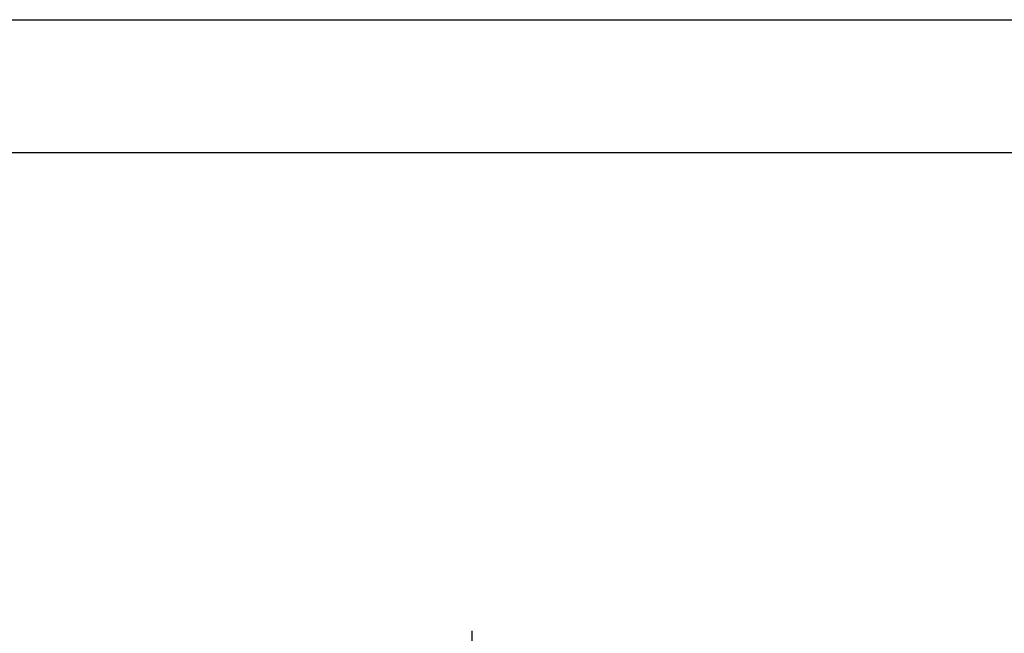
# Model space of a CAD drawing. Header units: millimetres. Extents: x 0 to 279, y 0 to 216.
# Tile 5 of 12: x 45 to 92, y 187 to 216. Entities that reach past the tile are written whole.
import ezdxf

# ---------------------------------------------------------------- set-up
doc = ezdxf.new("R2010")
doc.units = ezdxf.units.MM
doc.linetypes.add('CENTERX2', pattern=[20.32, 12.7, -2.54, 2.54, -2.54])
doc.layers.add('CENTER', color=40, linetype='CENTERX2')
doc.layers.add('DIMENSIONS', color=140, linetype='Continuous', lineweight=25)
doc.layers.add('TEXT', color=140, linetype='Continuous', lineweight=25)
doc.styles.add('SLDTEXTSTYLE2', font='TXT', dxfattribs={"width": 0.75})
doc.dimstyles.new('SLDDIMSTYLE5', dxfattribs={"dimtxt": 3.175, "dimasz": 3.302, "dimexe": 0, "dimexo": 0.0625, "dimgap": 0.79375, "dimtad": 0, "dimtih": 1, "dimtoh": 1, "dimdec": 1, "dimrnd": 1e-09, "dimzin": 12, "dimdsep": 46, "dimtxsty": 'SLDTEXTSTYLE2', "dimsah": 1, "dimcen": 0, "dimadec": 0, "dimazin": 3, "dimtfac": 1, "dimtdec": 1, "dimtofl": 0, "dimtmove": 0, "dimatfit": 3, "dimfxl": 0, "dimfrac": 2, "dimtolj": 1, "dimtzin": 12, "dimarcsym": 0})

# ---------------------------------------------------------------- blocks, each defined once
blk = doc.blocks.new('_D_6')
at = {"layer": 'DIMENSIONS'}
for p, q in [((69.61, 166.229), (89.735, 184.575)), ((89.735, 184.575), (96.085, 184.575)), ((98.019, 184.575), (97.052, 184.575)), ((97.052, 184.575), (97.052, 179.535)), ((106.23, 184.575), (107.198, 184.575)), ((107.198, 184.575), (107.198, 179.535)), ((97.052, 179.535), (98.019, 179.535)), ((107.198, 179.535), (106.23, 179.535))]:
    blk.add_line(p, q, dxfattribs=at)
blk.add_solid([(69.61, 166.229), (72.392, 168.078), (71.708, 168.829)], dxfattribs=at)
at = {"layer": 'DIMENSIONS', "char_height": 3.175, "attachment_point": 1, "style": 'SLDTEXTSTYLE2'}
for s, insert in [('%%c', (96.798, 189.313)), ('7.2', (101.587, 189.313)), ('0.28', (98.019, 183.627))]:
    blk.add_mtext(s, dxfattribs=dict(at, insert=insert))
blk = doc.blocks.new('SW_CENTERMARKSYMBOL_0')
at = {"layer": 'CENTER', "color": 0}
blk.add_line((0, 5.08), (0, 24.54), dxfattribs=at)

msp = doc.modelspace()

# ---------------------------------------------------------------- linework, layer by layer
at = {"color": 7, "linetype": 'Continuous'}
msp.add_line((0.002, 215.903), (279.402, 215.903), dxfattribs=at)
at = {"layer": 'TEXT'}
msp.add_line((6.35, 209.55), (273.05, 209.55), dxfattribs=at)

# ---------------------------------------------------------------- block references
at = {"layer": 'CENTER'}
msp.add_blockref('SW_CENTERMARKSYMBOL_0', (66.949, 163.804), dxfattribs=at)

# ---------------------------------------------------------------- dimensions: what is measured, and where the dimension line sits
at = {"layer": 'DIMENSIONS'}
dim = msp.add_diameter_dim_2p(p1=(64.289, 161.379), p2=(69.61, 166.229), dimstyle='SLDDIMSTYLE5', dxfattribs=at)
dim.commit()
dim.dimension.update_dxf_attribs({"geometry": '_D_6', "text_midpoint": (102.125, 184.575), "dimtype": 163})

doc.saveas('drawing.dxf')
